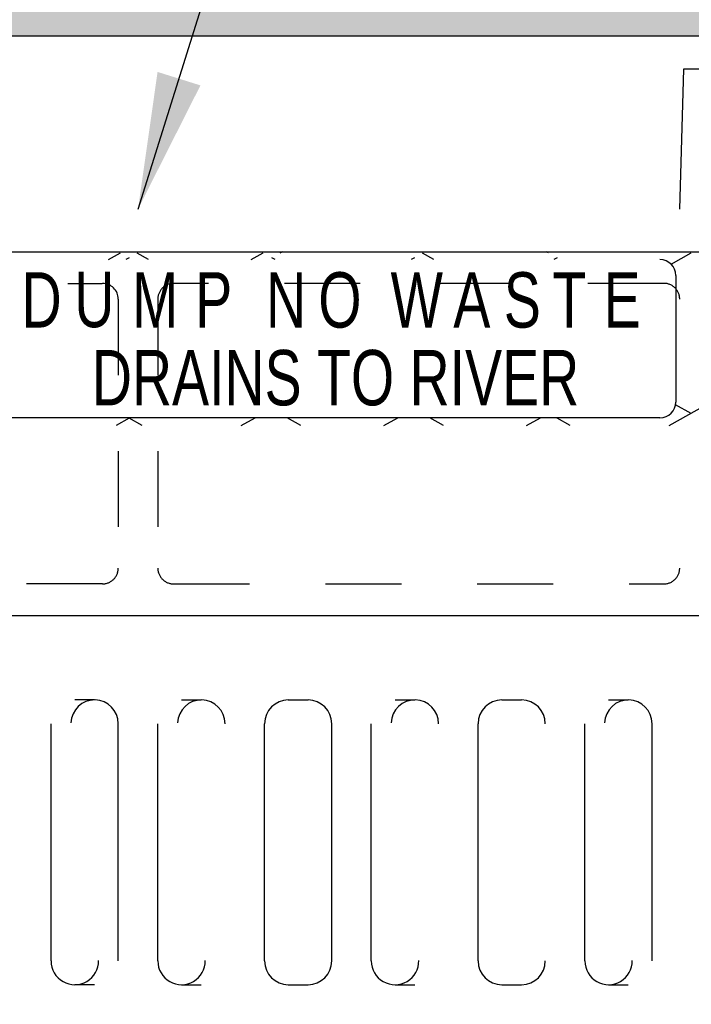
# Model space of a CAD drawing. Header units: feet. Extents: x 6 to 191, y 4 to 30.
# Tile 11 of 42: x 12.527 to 13.412, y 21.755 to 23.052. Entities that reach past the tile are written whole.
import ezdxf
from ezdxf.enums import TextEntityAlignment as Align

# ---------------------------------------------------------------- set-up
doc = ezdxf.new("R2010")
doc.units = ezdxf.units.FT
doc.header["$MEASUREMENT"] = 0
doc.linetypes.add('F', pattern=[0.15, 0.1, -0.05])
for name, color, linetype in [('DETAIL-HATCH-PATT', 247, 'Continuous'), ('Hatch', 7, 'Continuous'), ('text', 9, 'Continuous')]:
    doc.layers.add(name, color=color, linetype=linetype)
doc.styles.add('HOLLOW', font='HOLLOW', dxfattribs={"width": 0.8})
doc.styles.get("Standard").update_dxf_attribs({"font": 'font31.shx'})
doc.dimstyles.get("Standard").update_dxf_attribs({"dimtxt": 0.18, "dimasz": 0.18, "dimexe": 0.18, "dimexo": 0.0625, "dimgap": 0.09, "dimtad": 0, "dimtih": 1, "dimtoh": 1, "dimdec": 4, "dimzin": 0, "dimdsep": 46, "dimtxsty": 'Standard', "dimcen": 0.09, "dimadec": 0, "dimazin": 0, "dimtfac": 1, "dimtdec": 4, "dimtofl": 0, "dimtmove": 0, "dimatfit": 3, "dimfxl": 1, "dimtolj": 1, "dimtzin": 0, "dimarcsym": 0})

msp = doc.modelspace()

# ---------------------------------------------------------------- hatches: boundary and pattern name
at = {"layer": 'DETAIL-HATCH-PATT', "linetype": 'Continuous'}
h = msp.add_hatch(dxfattribs=at)
h.set_pattern_fill('AR-CONC', color=256, scale=0.025)
h.set_pattern_definition([(50, (-176.46453, 3.377), (0.17931505, -0.01568803), [0.01875, -0.20625]), (355, (-176.46453, 3.377), (-0.03468783, 0.18804803), [0.015, -0.165]), (100.45144, (-176.44959, 3.3757), (0.14462721, 0.17236), [0.01593505, -0.17528553]), (46.1842, (-176.46453, 3.427), (0.26681033, -0.04137982), [0.028125, -0.309375]), (96.63564, (-176.4423, 3.42356), (0.2336655, 0.24352965), [0.0239026, -0.26292844]), (351.18416, (-176.46453, 3.427), (0.2336655, 0.24352965), [0.0225, -0.2475]), (21, (-176.43953, 3.4145), (0.14922676, -0.10065472), [0.01875, -0.20625]), (326, (-176.43953, 3.4145), (0.06082883, 0.18128751), [0.015, -0.165]), (71.45144, (-176.4271, 3.40612), (0.2100556, 0.08063279), [0.01593505, -0.17528553]), (37.5, (-176.46453, 3.377004), (0.003039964, 0.083223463), [0, -0.163, 0, -0.1675, 0, -0.165625]), (7.5, (-176.46453, 3.377), (0.065767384, 0.09860293), [0, -0.0955, 0, -0.15925, 0, -0.063125]), (327.5, (-176.52028, 3.377004), (0.13345561, -0.005638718), [0, -0.0625, 0, -0.195, 0, -0.25875]), (317.5, (-176.54528, 3.377), (0.14579654, 0.025026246), [0, -0.08125, 0, -0.1295, 0, -0.18375])])
edge = h.paths.add_edge_path()
edge.add_line((14.6828, 23.23787), (10.6828, 23.23787))
edge.add_line((10.6828, 23.23787), (10.6828, 22.80237))
edge.add_line((10.6828, 22.80237), (10.89027, 22.80237))
edge.add_line((10.89027, 22.80237), (10.89027, 22.82331))
edge.add_arc((11.09764, 22.82331), 0.20737, 90.48737, 180, ccw=False)
edge.add_line((11.09588, 23.03068), (14.26443, 23.03068))
edge.add_arc((14.26531, 22.82066), 0.21002, 0.72352, 90.23903, ccw=False)
edge.add_line((14.47531, 22.82331), (14.47531, 22.80237))
edge.add_line((14.47531, 22.80237), (14.6828, 22.80237))
edge.add_line((14.6828, 22.80237), (14.6828, 23.23787))
edge = h.paths.add_edge_path()
edge.add_line((14.09947, 20.44734), (14.1828, 20.23787))
edge.add_line((14.1828, 20.23787), (14.6828, 20.23787))
edge.add_line((14.6828, 20.23787), (14.6828, 20.67635))
edge.add_line((14.6828, 20.67635), (14.47531, 20.67635))
edge.add_line((14.47531, 20.67635), (14.47531, 20.66438))
edge.add_arc((14.26222, 20.66043), 0.21312, -88.93519, 1.06192, ccw=False)
edge.add_line((14.26618, 20.44734), (14.09947, 20.44734))
edge = h.paths.add_edge_path()
edge.add_line((11.1828, 20.23787), (11.26613, 20.44734))
edge.add_line((11.26613, 20.44734), (11.10734, 20.44734))
edge.add_arc((11.10337, 20.66044), 0.21314, 181.06685, 271.06685, ccw=False)
edge.add_line((10.89027, 20.65648), (10.89027, 20.67565))
edge.add_line((10.89027, 20.67565), (10.6828, 20.67565))
edge.add_line((10.6828, 20.67565), (10.6828, 20.23787))
edge.add_line((10.6828, 20.23787), (11.1828, 20.23787))

# ---------------------------------------------------------------- linework, layer by layer
at = {"layer": 'Hatch'}
for p, q in [((11.15154, 22.74617), (14.21404, 22.74617)), ((12.87314, 22.74617), (12.86957, 22.74417)), ((13.22331, 22.74464), (13.22058, 22.74617)), ((12.64373, 22.73573), (12.65957, 22.74464)), ((12.67103, 22.73819), (12.66665, 22.73573)), ((12.69666, 22.73573), (12.68166, 22.74417)), ((12.83164, 22.73573), (12.84748, 22.74464)), ((12.86332, 22.73573), (12.85895, 22.73819)), ((13.04686, 22.73819), (13.04248, 22.73573)), ((13.07249, 22.73573), (13.05748, 22.74417)), ((13.23477, 22.73819), (13.23039, 22.73573)), ((13.38253, 22.5171), (13.78705, 22.74464)), ((13.38485, 22.7298), (13.41122, 22.74464)), ((13.39113, 22.71489), (13.39113, 22.54823)), ((13.41122, 22.53324), (13.39083, 22.54471)), ((13.37029, 22.52739), (11.99529, 22.52739)), ((12.67103, 22.52679), (12.6538, 22.5171)), ((12.68826, 22.5171), (12.67103, 22.52679)), ((12.81879, 22.5171), (12.8371, 22.52739)), ((12.89742, 22.5171), (12.87911, 22.52739)), ((13.00671, 22.5171), (13.02501, 22.52739)), ((13.08533, 22.5171), (13.06703, 22.52739)), ((13.19462, 22.5171), (13.21293, 22.52739)), ((13.252, 22.5171), (13.23477, 22.52679)), ((11.15154, 22.26701), (14.21404, 22.26701)), ((12.6255, 22.1558), (12.59946, 22.1558)), ((12.74009, 22.1558), (12.76613, 22.1558)), ((12.88071, 22.1558), (12.90675, 22.1558)), ((13.02134, 22.1558), (13.04738, 22.1558)), ((13.16196, 22.1558), (13.188, 22.1558)), ((13.30259, 22.1558), (13.32863, 22.1558)), ((12.56821, 21.81205), (12.56821, 22.12455)), ((12.65675, 21.81205), (12.65675, 22.12455)), ((12.70884, 21.81205), (12.70884, 22.12455)), ((12.84946, 21.81205), (12.84946, 22.12455)), ((12.938, 21.81205), (12.938, 22.12455)), ((12.99009, 21.81205), (12.99009, 22.12455)), ((13.13071, 21.81205), (13.13071, 22.12455)), ((13.27134, 21.81205), (13.27134, 22.12455)), ((13.35988, 21.81205), (13.35988, 22.12455)), ((12.6255, 21.7808), (12.59946, 21.7808)), ((12.74009, 21.7808), (12.76613, 21.7808)), ((12.88071, 21.7808), (12.90675, 21.7808)), ((13.02134, 21.7808), (13.04738, 21.7808)), ((13.16196, 21.7808), (13.188, 21.7808)), ((13.30259, 21.7808), (13.32863, 21.7808))]:
    msp.add_line(p, q, dxfattribs=at)
at = {"layer": 'Hatch', "linetype": 'Continuous'}
msp.add_lwpolyline([(10.89027, 22.80237), (10.89027, 22.82331, -0.4167072), (11.09941, 23.03068), (14.26618, 23.03068, -0.4093015), (14.47531, 22.82331), (14.47531, 22.80237)], format="xyb", dxfattribs=at)
for points in [[(13.4417, 22.80237), (13.43643, 22.98677), (13.40131, 22.98677), (13.39604, 22.80237)], [(11.1797, 22.74617), (14.18588, 22.74617)]]:
    msp.add_lwpolyline(points, dxfattribs=at)
at = {"layer": 'Hatch', "linetype": 'F'}
for points in [[(12.63592, 22.70451, -0.4142132), (12.65675, 22.68367), (12.65675, 22.32951, -0.4142136), (12.63592, 22.30867), (11.99009, 22.30867, -0.4142136), (11.96925, 22.32951), (11.96925, 22.68367, -0.4142136), (11.99009, 22.70451), (12.63553, 22.70451)], [(13.39634, 22.68367, 0.4142136), (13.3755, 22.70451), (12.72967, 22.70451, 0.4142136), (12.70884, 22.68367), (12.70884, 22.32951, 0.4142136), (12.72967, 22.30867), (13.3755, 22.30867, 0.4142136), (13.39634, 22.32951)]]:
    msp.add_lwpolyline(points, format="xyb", dxfattribs=at)
at = {"layer": 'Hatch'}
for centre, radius, start, end in [((13.37029, 22.71489), 0.02083, 0, 90), ((13.37029, 22.54823), 0.02083, 270, 0), ((12.6255, 22.12455), 0.03125, 0, 177.61692), ((12.76613, 22.12455), 0.03125, 0, 177.61692), ((12.88071, 22.12455), 0.03125, 90, 180), ((12.90675, 22.12455), 0.03125, 0, 90), ((13.04738, 22.12455), 0.03125, 0, 177.61692), ((13.16196, 22.12455), 0.03125, 90, 180), ((13.188, 22.12455), 0.03125, 0, 90), ((13.32863, 22.12455), 0.03125, 0, 177.61692), ((12.59946, 21.81205), 0.03125, 180, 0.96341), ((12.74009, 21.81205), 0.03125, 180, 0.96341), ((12.88071, 21.81205), 0.03125, 180, 270), ((12.90675, 21.81205), 0.03125, 270, 0), ((13.02134, 21.81205), 0.03125, 180, 0.96341), ((13.16196, 21.81205), 0.03125, 180, 270), ((13.188, 21.81205), 0.03125, 270, 0), ((13.30259, 21.81205), 0.03125, 180, 0.96341)]:
    msp.add_arc(centre, radius, start, end, dxfattribs=at)

# ---------------------------------------------------------------- texts
at = {"layer": 'Hatch', "style": 'HOLLOW', "width": 0.75}
for s, height, p in [('D', 0.07292, (12.55577, 22.68272)), ('U', 0.07292, (12.62529, 22.68272)), ('M', 0.07292, (12.70539, 22.68272)), ('P', 0.07292, (12.78246, 22.68272)), ('N', 0.07292, (12.87768, 22.68272)), ('O', 0.07292, (12.94871, 22.68272)), ('W', 0.07292, (13.04996, 22.68272)), ('A', 0.07292, (13.1225, 22.68272)), ('S', 0.07292, (13.189, 22.68272)), ('T', 0.07292, (13.25096, 22.68272)), ('E', 0.07292, (13.32048, 22.68272)), ('DRAINS TO RIVER', 0.0729167, (12.94295, 22.58034))]:
    msp.add_text(s, height=height, dxfattribs=at).set_placement(p, align=Align.MIDDLE)

# ---------------------------------------------------------------- leaders
at = {"layer": 'text'}
msp.add_leader([(12.68279, 22.80237), (13.01695, 23.86596), (13.19804, 23.86596)], dimstyle='Standard', override={"dimtxt": 0.1875}, dxfattribs=at)

doc.saveas('drawing.dxf')
